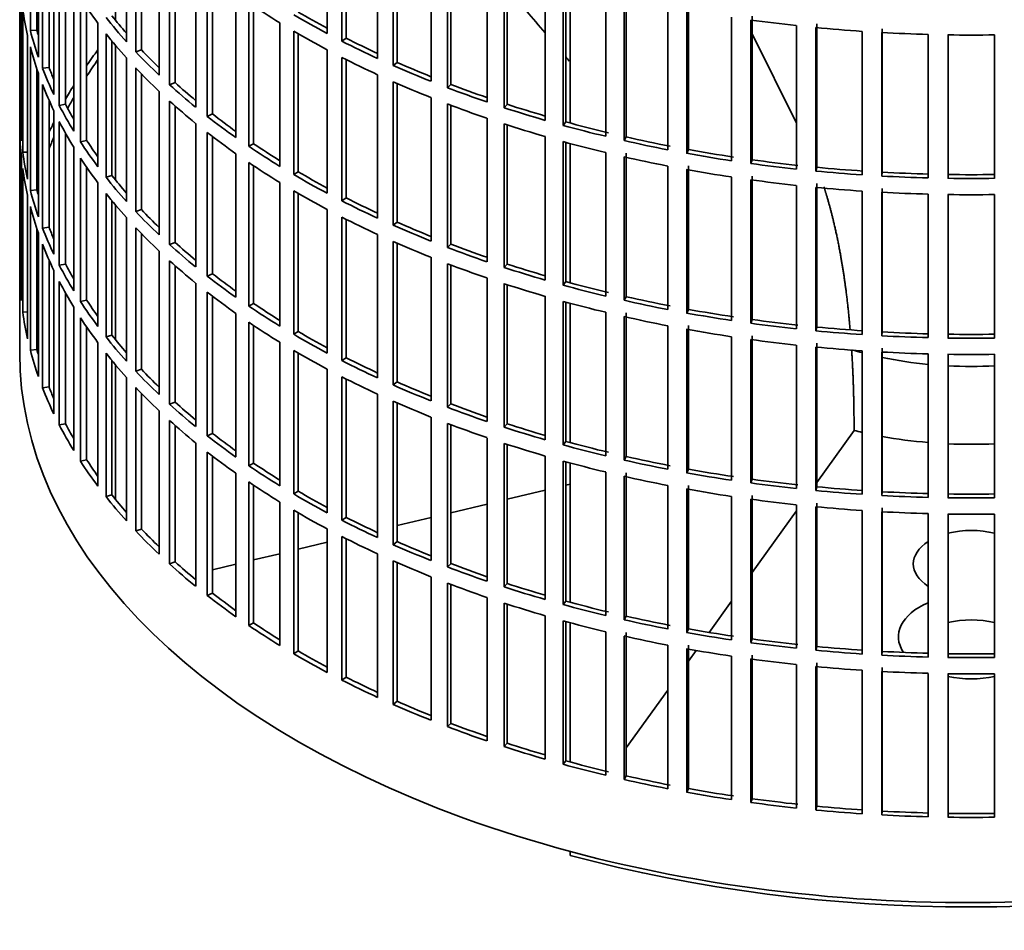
# Model space of a CAD drawing. Header units: millimetres. Extents: x 455 to 1347, y -2538 to 1816.
# Tile 2 of 33: x 1054 to 1202, y -2471 to -2333. Entities that reach past the tile are written whole.
import ezdxf

# ---------------------------------------------------------------- set-up
doc = ezdxf.new("R2010")
doc.units = ezdxf.units.MM
for name, color, linetype in [('VSI184-254_GIUNT', 7, 'Continuous'), ('VSI344-454_FILTR', 7, 'Continuous'), ('VSI344-454_SUPPO', 7, 'Continuous')]:
    doc.layers.add(name, color=color, linetype=linetype)

# ---------------------------------------------------------------- blocks, each defined once
blk = doc.blocks.new('SE4')
at = {"layer": 'VSI184-254_GIUNT', "color": 7, "linetype": 'Continuous', "lineweight": 35}
for start_param, end_param in [(4.245143, 4.281952), (4.365036, 4.547129), (4.62322, 4.801558)]:
    blk.add_ellipse((1197.29, -2362.9), major_axis=(39.5, 0), ratio=0.57735, start_param=start_param, end_param=end_param, dxfattribs=at)
at = {"layer": 'VSI344-454_FILTR', "color": 7, "linetype": 'Continuous', "lineweight": 35}
for p, q in [((1053.79, -2143.67), (1053.79, -2383.72)), ((1055.4, -2335.07), (1055.4, -2313.43)), ((1100.17, -2335.5), (1100.17, -2313.86)), ((1069.9, -2336.73), (1069.9, -2315.09)), ((1102.39, -2336.65), (1102.39, -2315.02)), ((1103.03, -2336.21), (1103.03, -2315.34)), ((1056.39, -2334.97), (1056.39, -2316.74)), ((1056.63, -2339.07), (1056.63, -2317.43)), ((1071.3, -2338.25), (1071.3, -2316.62)), ((1072.16, -2337.96), (1072.16, -2317.52)), ((1107.77, -2339.26), (1107.77, -2317.63)), ((1057.25, -2340.75), (1057.25, -2319.11)), ((1110.13, -2340.33), (1110.13, -2318.69)), ((1110.71, -2339.86), (1110.71, -2318.95)), ((1074.81, -2341.77), (1074.81, -2320.13)), ((1058.22, -2340.61), (1058.22, -2321.46)), ((1076.39, -2343.23), (1076.39, -2321.59)), ((1115.82, -2342.71), (1115.82, -2321.08)), ((1118.29, -2343.68), (1118.29, -2322.04)), ((1058.95, -2344.69), (1058.95, -2323.06)), ((1077.22, -2342.91), (1077.22, -2322.33)), ((1118.82, -2343.19), (1118.82, -2322.24)), ((1059.77, -2346.35), (1059.77, -2324.71)), ((1080.33, -2346.6), (1080.33, -2324.96)), ((1124.26, -2345.83), (1124.26, -2324.19)), ((1126.84, -2346.69), (1126.84, -2325.05)), ((1053.8, -2347.63), (1053.8, -2326)), ((1060.72, -2346.17), (1060.72, -2326.48)), ((1082.08, -2347.99), (1082.08, -2326.35)), ((1127.31, -2346.18), (1127.31, -2325.2)), ((1082.87, -2347.63), (1082.87, -2326.96)), ((1133.05, -2348.6), (1133.05, -2326.96)), ((1135.73, -2349.35), (1135.73, -2327.71)), ((1136.14, -2348.82), (1136.14, -2327.82)), ((1061.94, -2350.21), (1061.94, -2328.57)), ((1142.16, -2351), (1142.16, -2329.37)), ((1145.26, -2351.1), (1145.26, -2329.47)), ((1054.05, -2351.69), (1054.05, -2330.05)), ((1062.96, -2351.83), (1062.96, -2330.19)), ((1086.41, -2351.19), (1086.41, -2329.55)), ((1088.33, -2352.51), (1088.33, -2330.87)), ((1144.92, -2351.65), (1144.92, -2330.01)), ((1054.25, -2353.41), (1054.25, -2331.77)), ((1063.89, -2351.61), (1063.89, -2331.58)), ((1089.07, -2352.12), (1089.07, -2331.37)), ((1151.53, -2353.04), (1151.53, -2331.4)), ((1154.37, -2353.57), (1154.37, -2331.93)), ((1154.65, -2353.01), (1154.65, -2331.38)), ((1065.6, -2355.6), (1065.6, -2333.96)), ((1093.04, -2355.53), (1093.04, -2333.89)), ((1161.13, -2354.69), (1161.13, -2333.05)), ((1164.03, -2355.1), (1164.03, -2333.47)), ((1164.23, -2354.54), (1164.23, -2332.9)), ((1056.39, -2334.97), (1055.4, -2335.07)), ((1095.11, -2356.77), (1095.11, -2335.13)), ((1170.91, -2355.95), (1170.91, -2334.31)), ((1173.84, -2356.25), (1173.84, -2334.61)), ((1173.98, -2355.68), (1173.98, -2334.04)), ((1180.81, -2356.81), (1180.81, -2335.18)), ((1183.78, -2356.99), (1183.78, -2335.36)), ((1183.85, -2356.42), (1183.85, -2334.78)), ((1054.99, -2357.45), (1054.99, -2335.81)), ((1066.81, -2357.17), (1066.81, -2335.53)), ((1067.71, -2356.91), (1067.71, -2336.64)), ((1095.8, -2356.35), (1095.8, -2335.53)), ((1103.03, -2336.21), (1102.39, -2336.65)), ((1190.79, -2357.28), (1190.79, -2335.64)), ((1193.78, -2357.34), (1193.78, -2335.7)), ((1200.81, -2357.34), (1200.81, -2335.7)), ((1055.4, -2359.15), (1055.4, -2337.52)), ((1072.16, -2337.96), (1071.3, -2338.25)), ((1100.17, -2359.59), (1100.17, -2337.95)), ((1069.9, -2360.82), (1069.9, -2339.18)), ((1102.39, -2360.74), (1102.39, -2339.1)), ((1103.03, -2360.3), (1103.03, -2339.43)), ((1110.71, -2339.86), (1110.13, -2340.33)), ((1056.39, -2359.05), (1056.39, -2340.83)), ((1058.22, -2340.61), (1057.25, -2340.75)), ((1071.3, -2362.34), (1071.3, -2340.7)), ((1056.63, -2363.15), (1056.63, -2341.52)), ((1072.16, -2362.05), (1072.16, -2341.61)), ((1107.77, -2363.35), (1107.77, -2341.71)), ((1110.13, -2364.41), (1110.13, -2342.77)), ((1057.25, -2364.84), (1057.25, -2343.2)), ((1074.81, -2365.86), (1074.81, -2344.22)), ((1077.22, -2342.91), (1076.39, -2343.23)), ((1110.71, -2363.94), (1110.71, -2343.03)), ((1118.82, -2343.19), (1118.29, -2343.68)), ((1058.22, -2364.7), (1058.22, -2345.55)), ((1076.39, -2367.32), (1076.39, -2345.68)), ((1115.82, -2366.8), (1115.82, -2345.16)), ((1058.95, -2368.78), (1058.95, -2347.14)), ((1060.72, -2346.17), (1059.77, -2346.35)), ((1077.22, -2366.99), (1077.22, -2346.42)), ((1118.29, -2367.76), (1118.29, -2346.12)), ((1118.82, -2367.27), (1118.82, -2346.33)), ((1127.31, -2346.18), (1126.84, -2346.69)), ((1054.05, -2347.63), (1053.8, -2347.63)), ((1059.77, -2370.43), (1059.77, -2348.8)), ((1082.87, -2347.63), (1082.08, -2347.99)), ((1124.26, -2369.91), (1124.26, -2348.28)), ((1136.14, -2348.82), (1135.73, -2349.35)), ((1053.8, -2371.72), (1053.8, -2350.08)), ((1080.33, -2370.68), (1080.33, -2349.05)), ((1126.84, -2370.78), (1126.84, -2349.14)), ((1127.31, -2370.27), (1127.31, -2349.29)), ((1060.72, -2370.26), (1060.72, -2350.57)), ((1063.89, -2351.61), (1062.96, -2351.83)), ((1082.08, -2372.08), (1082.08, -2350.44)), ((1082.87, -2371.72), (1082.87, -2351.05)), ((1133.05, -2372.68), (1133.05, -2351.04)), ((1135.73, -2373.44), (1135.73, -2351.8)), ((1145.26, -2351.1), (1144.92, -2351.65)), ((1061.94, -2374.3), (1061.94, -2352.66)), ((1089.07, -2352.12), (1088.33, -2352.51)), ((1136.14, -2372.91), (1136.14, -2351.91)), ((1154.65, -2353.01), (1154.37, -2353.57)), ((1054.05, -2375.78), (1054.05, -2354.14)), ((1054.99, -2353.37), (1054.25, -2353.41)), ((1062.96, -2375.92), (1062.96, -2354.28)), ((1086.41, -2375.28), (1086.41, -2353.64)), ((1142.16, -2375.09), (1142.16, -2353.45)), ((1144.92, -2375.73), (1144.92, -2354.1)), ((1145.26, -2375.19), (1145.26, -2353.55)), ((1164.23, -2354.54), (1164.03, -2355.1)), ((1054.25, -2377.5), (1054.25, -2355.86)), ((1063.89, -2375.7), (1063.89, -2355.67)), ((1088.33, -2376.6), (1088.33, -2354.96)), ((1089.07, -2376.21), (1089.07, -2355.46)), ((1151.53, -2377.12), (1151.53, -2355.49)), ((1154.37, -2377.66), (1154.37, -2356.02)), ((1154.65, -2377.1), (1154.65, -2355.46)), ((1173.98, -2355.68), (1173.84, -2356.25)), ((1067.71, -2356.91), (1066.81, -2357.17)), ((1095.8, -2356.35), (1095.11, -2356.77)), ((1161.13, -2378.77), (1161.13, -2357.14)), ((1164.03, -2379.19), (1164.03, -2357.55)), ((1164.23, -2378.63), (1164.23, -2356.99)), ((1183.85, -2356.42), (1183.78, -2356.99)), ((1056.39, -2359.05), (1055.4, -2359.15)), ((1065.6, -2379.68), (1065.6, -2358.04)), ((1093.04, -2379.62), (1093.04, -2357.98)), ((1095.11, -2380.85), (1095.11, -2359.22)), ((1170.91, -2380.04), (1170.91, -2358.4)), ((1173.84, -2380.33), (1173.84, -2358.7)), ((1173.98, -2379.76), (1173.98, -2358.13)), ((1183.85, -2380.5), (1183.85, -2358.87)), ((1054.99, -2381.54), (1054.99, -2359.9)), ((1066.81, -2381.25), (1066.81, -2359.62)), ((1095.8, -2380.44), (1095.8, -2359.62)), ((1103.03, -2360.3), (1102.39, -2360.74)), ((1180.81, -2380.9), (1180.81, -2359.26)), ((1183.78, -2381.08), (1183.78, -2359.44)), ((1190.79, -2381.36), (1190.79, -2359.73)), ((1193.78, -2381.42), (1193.78, -2359.79)), ((1200.81, -2381.42), (1200.81, -2359.79)), ((1055.4, -2383.24), (1055.4, -2361.6)), ((1067.71, -2381), (1067.71, -2360.73)), ((1072.16, -2362.05), (1071.3, -2362.34)), ((1100.17, -2383.68), (1100.17, -2362.04)), ((1069.9, -2384.91), (1069.9, -2363.27)), ((1102.39, -2384.83), (1102.39, -2363.19)), ((1103.03, -2384.39), (1103.03, -2363.52)), ((1056.39, -2383.14), (1056.39, -2364.91)), ((1058.22, -2364.7), (1057.25, -2364.84)), ((1071.3, -2386.43), (1071.3, -2364.79)), ((1110.71, -2363.94), (1110.13, -2364.41)), ((1056.63, -2387.24), (1056.63, -2365.6)), ((1072.16, -2386.14), (1072.16, -2365.69)), ((1107.77, -2387.44), (1107.77, -2365.8)), ((1057.25, -2388.93), (1057.25, -2367.29)), ((1077.22, -2366.99), (1076.39, -2367.32)), ((1110.13, -2388.5), (1110.13, -2366.86)), ((1110.71, -2388.03), (1110.71, -2367.12)), ((1118.82, -2367.27), (1118.29, -2367.76)), ((1074.81, -2389.94), (1074.81, -2368.31)), ((1115.82, -2390.89), (1115.82, -2369.25)), ((1058.22, -2388.79), (1058.22, -2369.63)), ((1060.72, -2370.26), (1059.77, -2370.43)), ((1076.39, -2391.4), (1076.39, -2369.77)), ((1077.22, -2391.08), (1077.22, -2370.51)), ((1118.29, -2391.85), (1118.29, -2370.21)), ((1118.82, -2391.36), (1118.82, -2370.41)), ((1127.31, -2370.27), (1126.84, -2370.78)), ((1054.05, -2371.71), (1053.8, -2371.72)), ((1058.95, -2392.87), (1058.95, -2371.23)), ((1082.87, -2371.72), (1082.08, -2372.08)), ((1124.26, -2394), (1124.26, -2372.36)), ((1059.77, -2394.52), (1059.77, -2372.88)), ((1080.33, -2394.77), (1080.33, -2373.13)), ((1126.84, -2394.86), (1126.84, -2373.22)), ((1127.31, -2394.35), (1127.31, -2373.38)), ((1136.14, -2372.91), (1135.73, -2373.44)), ((1060.72, -2394.34), (1060.72, -2374.65)), ((1082.08, -2396.16), (1082.08, -2374.53)), ((1082.87, -2395.81), (1082.87, -2375.13)), ((1133.05, -2396.77), (1133.05, -2375.13)), ((1145.26, -2375.19), (1144.92, -2375.73)), ((1061.94, -2398.38), (1061.94, -2376.75)), ((1063.89, -2375.7), (1062.96, -2375.92)), ((1089.07, -2376.21), (1088.33, -2376.6)), ((1135.73, -2397.52), (1135.73, -2375.89)), ((1136.14, -2397), (1136.14, -2376)), ((1054.99, -2377.45), (1054.25, -2377.5)), ((1062.96, -2400), (1062.96, -2378.37)), ((1086.41, -2399.36), (1086.41, -2377.73)), ((1142.16, -2399.18), (1142.16, -2377.54)), ((1144.92, -2399.82), (1144.92, -2378.18)), ((1145.26, -2399.28), (1145.26, -2377.64)), ((1154.65, -2377.1), (1154.37, -2377.66)), ((1063.89, -2399.79), (1063.89, -2379.75)), ((1088.33, -2400.68), (1088.33, -2379.05)), ((1089.07, -2400.3), (1089.07, -2379.54)), ((1151.53, -2401.21), (1151.53, -2379.57)), ((1154.65, -2401.19), (1154.65, -2379.55)), ((1164.23, -2378.63), (1164.03, -2379.19)), ((1173.98, -2379.76), (1173.84, -2380.33)), ((1067.71, -2381), (1066.81, -2381.25)), ((1095.8, -2380.44), (1095.11, -2380.85)), ((1154.37, -2401.74), (1154.37, -2380.1)), ((1161.13, -2402.86), (1161.13, -2381.22)), ((1164.23, -2402.71), (1164.23, -2381.08)), ((1183.85, -2380.5), (1183.78, -2381.08)), ((1065.6, -2403.77), (1065.6, -2382.13)), ((1093.04, -2403.7), (1093.04, -2382.06)), ((1164.03, -2403.28), (1164.03, -2381.64)), ((1170.91, -2404.12), (1170.91, -2382.49)), ((1173.84, -2404.42), (1173.84, -2382.78)), ((1173.98, -2403.85), (1173.98, -2382.21)), ((1183.85, -2404.59), (1183.85, -2382.95)), ((1056.39, -2383.14), (1055.4, -2383.24)), ((1066.81, -2405.34), (1066.81, -2383.7)), ((1095.11, -2404.94), (1095.11, -2383.3)), ((1095.8, -2404.53), (1095.8, -2383.71)), ((1103.03, -2384.39), (1102.39, -2384.83)), ((1180.81, -2404.99), (1180.81, -2383.35)), ((1183.78, -2405.17), (1183.78, -2383.53)), ((1190.79, -2405.45), (1190.79, -2383.81)), ((1193.78, -2405.51), (1193.78, -2383.87)), ((1200.81, -2405.51), (1200.81, -2383.87)), ((1067.71, -2405.09), (1067.71, -2384.82)), ((1069.9, -2408.99), (1069.9, -2387.35)), ((1072.16, -2386.14), (1071.3, -2386.43)), ((1100.17, -2407.76), (1100.17, -2386.12)), ((1102.39, -2408.91), (1102.39, -2387.28)), ((1058.22, -2388.79), (1057.25, -2388.93)), ((1071.3, -2410.51), (1071.3, -2388.88)), ((1103.03, -2408.47), (1103.03, -2387.6)), ((1110.71, -2388.03), (1110.13, -2388.5)), ((1072.16, -2410.22), (1072.16, -2389.78)), ((1107.77, -2411.52), (1107.77, -2389.89)), ((1077.22, -2391.08), (1076.39, -2391.4)), ((1110.13, -2412.59), (1110.13, -2390.95)), ((1110.71, -2412.12), (1110.71, -2391.21)), ((1118.82, -2391.36), (1118.29, -2391.85)), ((1074.81, -2414.03), (1074.81, -2392.39)), ((1115.82, -2414.97), (1115.82, -2393.34)), ((1060.72, -2394.34), (1059.77, -2394.52)), ((1076.39, -2415.49), (1076.39, -2393.85)), ((1077.22, -2415.17), (1077.22, -2394.59)), ((1118.29, -2415.94), (1118.29, -2394.3)), ((1118.82, -2415.45), (1118.82, -2394.5)), ((1127.31, -2394.35), (1126.84, -2394.86)), ((1082.87, -2395.81), (1082.08, -2396.16)), ((1080.33, -2418.86), (1080.33, -2397.22)), ((1124.26, -2418.09), (1124.26, -2396.45)), ((1126.84, -2418.95), (1126.84, -2397.31)), ((1127.31, -2418.44), (1127.31, -2397.46)), ((1136.14, -2397), (1135.73, -2397.52)), ((1082.08, -2420.25), (1082.08, -2398.61)), ((1082.87, -2419.89), (1082.87, -2399.22)), ((1133.05, -2420.86), (1133.05, -2399.22)), ((1145.26, -2399.28), (1144.92, -2399.82)), ((1063.89, -2399.79), (1062.96, -2400)), ((1089.07, -2400.3), (1088.33, -2400.68)), ((1135.73, -2421.61), (1135.73, -2399.97)), ((1136.14, -2421.08), (1136.14, -2400.08)), ((1086.41, -2423.45), (1086.41, -2401.81)), ((1142.16, -2423.26), (1142.16, -2401.63)), ((1144.92, -2423.91), (1144.92, -2402.27)), ((1145.26, -2423.36), (1145.26, -2401.73)), ((1154.65, -2401.19), (1154.37, -2401.74)), ((1088.33, -2424.77), (1088.33, -2403.13)), ((1089.07, -2424.38), (1089.07, -2403.63)), ((1151.53, -2425.3), (1151.53, -2403.66)), ((1154.65, -2425.27), (1154.65, -2403.64)), ((1164.23, -2402.71), (1164.03, -2403.28)), ((1067.71, -2405.09), (1066.81, -2405.34)), ((1095.8, -2404.53), (1095.11, -2404.94)), ((1154.37, -2425.83), (1154.37, -2404.19)), ((1164.23, -2426.8), (1164.23, -2405.16)), ((1173.98, -2403.85), (1173.84, -2404.42)), ((1183.85, -2404.59), (1183.78, -2405.17)), ((1093.04, -2427.79), (1093.04, -2406.15)), ((1161.13, -2426.95), (1161.13, -2405.31)), ((1164.03, -2427.36), (1164.03, -2405.73)), ((1170.91, -2428.21), (1170.91, -2406.57)), ((1173.98, -2427.94), (1173.98, -2406.3)), ((1095.11, -2429.03), (1095.11, -2407.39)), ((1095.8, -2428.61), (1095.8, -2407.79)), ((1173.84, -2428.51), (1173.84, -2406.87)), ((1180.81, -2429.07), (1180.81, -2407.44)), ((1183.78, -2429.25), (1183.78, -2407.62)), ((1183.85, -2428.68), (1183.85, -2407.04)), ((1190.79, -2429.54), (1190.79, -2407.9)), ((1193.78, -2429.6), (1193.78, -2407.96)), ((1200.81, -2429.6), (1200.81, -2407.96)), ((1103.03, -2408.47), (1102.39, -2408.91)), ((1072.16, -2410.22), (1071.3, -2410.51)), ((1100.17, -2431.85), (1100.17, -2410.21)), ((1102.39, -2433), (1102.39, -2411.36)), ((1103.03, -2432.56), (1103.03, -2411.69)), ((1110.71, -2412.12), (1110.13, -2412.59)), ((1107.77, -2435.61), (1107.77, -2413.97)), ((1077.22, -2415.17), (1076.39, -2415.49)), ((1110.13, -2436.67), (1110.13, -2415.03)), ((1110.71, -2436.2), (1110.71, -2415.29)), ((1118.82, -2415.45), (1118.29, -2415.94)), ((1115.82, -2439.06), (1115.82, -2417.42)), ((1118.29, -2440.02), (1118.29, -2418.38)), ((1118.82, -2439.53), (1118.82, -2418.59)), ((1127.31, -2418.44), (1126.84, -2418.95)), ((1082.87, -2419.89), (1082.08, -2420.25)), ((1124.26, -2442.17), (1124.26, -2420.54)), ((1126.84, -2443.04), (1126.84, -2421.4)), ((1127.31, -2442.53), (1127.31, -2421.55)), ((1136.14, -2421.08), (1135.73, -2421.61)), ((1089.07, -2424.38), (1088.33, -2424.77)), ((1133.05, -2444.94), (1133.05, -2423.3)), ((1135.73, -2445.7), (1135.73, -2424.06)), ((1136.14, -2445.17), (1136.14, -2424.17)), ((1145.26, -2423.36), (1144.92, -2423.91)), ((1142.16, -2447.35), (1142.16, -2425.71)), ((1145.26, -2447.45), (1145.26, -2425.81)), ((1154.65, -2425.27), (1154.37, -2425.83)), ((1144.92, -2447.99), (1144.92, -2426.36)), ((1164.23, -2426.8), (1164.03, -2427.36)), ((1095.8, -2428.61), (1095.11, -2429.03)), ((1151.53, -2449.38), (1151.53, -2427.75)), ((1154.37, -2449.92), (1154.37, -2428.28)), ((1154.65, -2449.36), (1154.65, -2427.72)), ((1173.98, -2427.94), (1173.84, -2428.51)), ((1183.85, -2428.68), (1183.78, -2429.25)), ((1161.13, -2451.03), (1161.13, -2429.4)), ((1164.03, -2451.45), (1164.03, -2429.81)), ((1164.23, -2450.89), (1164.23, -2429.25)), ((1173.98, -2452.02), (1173.98, -2430.39)), ((1170.91, -2452.3), (1170.91, -2430.66)), ((1173.84, -2452.59), (1173.84, -2430.96)), ((1180.81, -2453.16), (1180.81, -2431.52)), ((1183.78, -2453.34), (1183.78, -2431.7)), ((1183.85, -2452.76), (1183.85, -2431.13)), ((1190.79, -2453.62), (1190.79, -2431.99)), ((1103.03, -2432.56), (1102.39, -2433)), ((1193.78, -2453.68), (1193.78, -2432.05)), ((1200.81, -2453.68), (1200.81, -2432.05)), ((1110.71, -2436.2), (1110.13, -2436.67)), ((1118.82, -2439.53), (1118.29, -2440.02)), ((1127.31, -2442.53), (1126.84, -2443.04)), ((1136.14, -2445.17), (1135.73, -2445.7)), ((1145.26, -2447.45), (1144.92, -2447.99)), ((1154.65, -2449.36), (1154.37, -2449.92)), ((1164.23, -2450.89), (1164.03, -2451.45)), ((1173.98, -2452.02), (1173.84, -2452.59)), ((1183.85, -2452.76), (1183.78, -2453.34))]:
    blk.add_line(p, q, dxfattribs=at)
for centre, radius, start, end in [((1197.29, -2087.23), 248.5, 269.189, 270.811), ((1197.29, -2110.02), 246.77, 269.1833, 270.8167), ((1197.29, -2108.86), 248.5, 269.189, 270.811), ((1197.29, -2111.31), 248.5, 269.189, 270.811), ((1197.29, -2134.1), 246.77, 269.1833, 270.8167), ((1197.29, -2132.95), 248.5, 269.189, 270.811), ((1197.29, -2135.4), 248.5, 269.189, 270.811), ((1197.29, -2158.19), 246.77, 269.1833, 270.8167), ((1197.29, -2157.04), 248.5, 269.189, 270.811), ((1197.29, -2159.49), 248.5, 269.189, 270.811), ((1197.29, -2182.28), 246.77, 269.1833, 270.8167), ((1197.29, -2181.12), 248.5, 269.189, 270.811), ((1197.29, -2183.57), 248.5, 269.189, 270.811), ((1197.29, -2206.36), 246.77, 269.1833, 270.8167), ((1197.29, -2205.21), 248.5, 269.189, 270.811)]:
    blk.add_arc(centre, radius, start, end, dxfattribs=at)
for centre, major_axis, start_param, end_param in [((1197.29, -2301.05), (-143.5, 0), 0.359458, 0.408487), ((1197.29, -2276.96), (-143.5, 0), 0.708524, 0.757553), ((1197.29, -2325.13), (-143.5, 0), 0.080205, 0.129234), ((1197.29, -2274.51), (-142.5, 0), 0.778165, 0.820895), ((1197.29, -2346.77), (-142.5, 0), -0.160582, -0.149846), ((1197.29, -2298.6), (-143.5, 0), 0.429271, 0.4783), ((1197.29, -2298.6), (-142.5, 0), 0.429099, 0.464583), ((1197.29, -2274.51), (-143.5, 0), 0.778337, 0.827366), ((1197.29, -2252.87), (-143.5, 0), 1.336842, 1.385871), ((1197.29, -2322.69), (-143.5, 0), 0.150018, 0.199048), ((1197.29, -2322.69), (-142.5, 0), 0.149846, 0.160582), ((1197.29, -2276.96), (-143.5, 0), 0.778337, 0.827366), ((1197.29, -2252.87), (-143.5, 0), 1.406655, 1.455685), ((1197.29, -2252.87), (-143.5, 0), 1.476469, 1.525498), ((1197.29, -2301.05), (-143.5, 0), 0.429271, 0.4783), ((1197.29, -2274.51), (-143.5, 0), 0.84815, 0.897179), ((1197.29, -2274.51), (-142.5, 0), 0.847978, 0.891566), ((1197.29, -2325.13), (-143.5, 0), 0.150018, 0.199048), ((1197.29, -2370.86), (-143.5, 0), -0.408487, -0.377404), ((1197.29, -2298.6), (-143.5, 0), 0.499084, 0.548113), ((1197.29, -2298.6), (-142.5, 0), 0.498912, 0.536508), ((1197.29, -2370.86), (-142.5, 0), -0.391958, -0.359286), ((1197.29, -2276.96), (-143.5, 0), 0.84815, 0.897179), ((1197.29, -2274.51), (-142.5, 0), 0.917791, 0.962144), ((1197.29, -2322.69), (-143.5, 0), 0.219831, 0.268861), ((1197.29, -2322.69), (-142.5, 0), 0.219659, 0.242088), ((1197.29, -2301.05), (-143.5, 0), 0.499084, 0.548113), ((1197.29, -2274.51), (-143.5, 0), 0.917963, 0.966992), ((1197.29, -2276.96), (-143.5, 0), 0.917963, 0.966992), ((1197.29, -2325.13), (-143.5, 0), 0.219831, 0.268861), ((1197.29, -2370.86), (-143.5, 0), -0.338674, -0.312019), ((1197.29, -2298.6), (-143.5, 0), 0.568897, 0.617927), ((1197.29, -2298.6), (-142.5, 0), 0.568725, 0.607984), ((1197.29, -2274.51), (-143.5, 0), 0.987776, 1.036806), ((1197.29, -2274.51), (-142.5, 0), 0.987604, 1.032651), ((1197.29, -2370.86), (-142.5, 0), -0.318152, -0.297119), ((1197.29, -2301.05), (-143.5, 0), 0.568897, 0.617927), ((1197.29, -2322.69), (-143.5, 0), 0.289645, 0.338674), ((1197.29, -2322.69), (-142.5, 0), 0.289473, 0.318152), ((1197.29, -2276.96), (-143.5, 0), 0.987776, 1.036806), ((1197.29, -2274.51), (-143.5, 0), 1.057589, 1.106619), ((1197.29, -2274.51), (-142.5, 0), 1.057417, 1.103102), ((1197.29, -2346.77), (-143.5, 0), 0.010392, 0.059421), ((1197.29, -2325.13), (-143.5, 0), 0.289645, 0.338674), ((1197.29, -2298.6), (-143.5, 0), 0.63871, 0.68774), ((1197.29, -2298.6), (-142.5, 0), 0.638538, 0.679153), ((1197.29, -2274.51), (-142.5, 0), 1.127231, 1.176604), ((1197.29, -2349.22), (-143.5, 0), 0.010392, 0.059421), ((1197.29, -2370.86), (-143.5, 0), -0.268861, -0.248955), ((1197.29, -2276.96), (-143.5, 0), 1.057589, 1.106619), ((1197.29, -2274.51), (-143.5, 0), 1.127403, 1.176432), ((1197.29, -2370.86), (-142.5, 0), -0.242088, -0.219659), ((1197.29, -2322.69), (-142.5, 0), 0.359286, 0.391958), ((1197.29, -2301.05), (-143.5, 0), 0.63871, 0.68774), ((1197.29, -2276.96), (-143.5, 0), 1.127403, 1.176432), ((1197.29, -2274.51), (-143.5, 0), 1.197216, 1.246245), ((1197.29, -2274.51), (-142.5, 0), 1.197044, 1.246417), ((1197.29, -2322.69), (-143.5, 0), 0.359458, 0.408487), ((1197.29, -2298.6), (-143.5, 0), 0.708524, 0.757553), ((1197.29, -2298.6), (-142.5, 0), 0.708352, 0.750104), ((1197.29, -2274.51), (-142.5, 0), 1.266857, 1.31623), ((1197.29, -2346.77), (-143.5, 0), 0.080205, 0.129234), ((1197.29, -2370.86), (-143.5, 0), -0.199048, -0.190533), ((1197.29, -2325.13), (-143.5, 0), 0.359458, 0.408487), ((1197.29, -2276.96), (-143.5, 0), 1.197216, 1.246245), ((1197.29, -2274.51), (-143.5, 0), 1.267029, 1.316058), ((1197.29, -2274.51), (-142.5, 0), 1.33667, 1.386044), ((1197.29, -2349.22), (-143.5, 0), 0.080205, 0.129234), ((1197.29, -2301.05), (-143.5, 0), 0.708524, 0.757553), ((1197.29, -2276.96), (-143.5, 0), 1.267029, 1.316058), ((1197.29, -2274.51), (-143.5, 0), 1.336842, 1.385871), ((1197.29, -2274.51), (-143.5, 0), 1.406655, 1.455685), ((1197.29, -2274.51), (-142.5, 0), 1.406483, 1.455857), ((1197.29, -2370.86), (-142.5, 0), -0.160582, -0.149846), ((1197.29, -2322.69), (-143.5, 0), 0.429271, 0.4783), ((1197.29, -2322.69), (-142.5, 0), 0.429099, 0.464583), ((1197.29, -2298.6), (-143.5, 0), 0.778337, 0.827366), ((1197.29, -2298.6), (-142.5, 0), 0.778165, 0.820895), ((1197.29, -2276.96), (-143.5, 0), 1.336842, 1.385871), ((1197.29, -2274.51), (-143.5, 0), 1.476469, 1.525498), ((1197.29, -2274.51), (-142.5, 0), 1.476296, 1.52567), ((1197.29, -2346.77), (-143.5, 0), 0.150018, 0.199048), ((1197.29, -2346.77), (-142.5, 0), 0.149846, 0.160582), ((1197.29, -2301.05), (-143.5, 0), 0.778337, 0.827366), ((1197.29, -2276.96), (-143.5, 0), 1.406655, 1.455685), ((1197.29, -2325.13), (-143.5, 0), 0.429271, 0.4783), ((1197.29, -2298.6), (-142.5, 0), 0.847978, 0.891566), ((1197.29, -2276.96), (-143.5, 0), 1.476469, 1.525498), ((1197.29, -2349.22), (-143.5, 0), 0.150018, 0.199048), ((1197.29, -2322.69), (-142.5, 0), 0.498912, 0.536508), ((1197.29, -2298.6), (-143.5, 0), 0.84815, 0.897179), ((1197.29, -2322.69), (-143.5, 0), 0.499084, 0.548113), ((1197.29, -2301.05), (-143.5, 0), 0.84815, 0.897179), ((1197.29, -2346.77), (-143.5, 0), 0.219831, 0.268861), ((1197.29, -2346.77), (-142.5, 0), 0.219659, 0.242088), ((1197.29, -2325.13), (-143.5, 0), 0.499084, 0.548113), ((1197.29, -2298.6), (-143.5, 0), 0.917963, 0.966992), ((1197.29, -2298.6), (-142.5, 0), 0.917791, 0.962144), ((1197.29, -2349.22), (-143.5, 0), 0.219831, 0.268861), ((1197.29, -2322.69), (-143.5, 0), 0.568897, 0.617927), ((1197.29, -2322.69), (-142.5, 0), 0.568725, 0.607984), ((1197.29, -2301.05), (-143.5, 0), 0.917963, 0.966992), ((1197.29, -2298.6), (-143.5, 0), 0.987776, 1.036806), ((1197.29, -2298.6), (-142.5, 0), 0.987604, 1.032651), ((1197.29, -2346.77), (-143.5, 0), 0.289645, 0.338674), ((1197.29, -2346.77), (-142.5, 0), 0.289473, 0.318152), ((1197.29, -2325.13), (-143.5, 0), 0.568897, 0.617927), ((1197.29, -2301.05), (-143.5, 0), 0.987776, 1.036806), ((1197.29, -2298.6), (-143.5, 0), 1.057589, 1.106619), ((1197.29, -2298.6), (-142.5, 0), 1.057417, 1.103102), ((1197.29, -2370.86), (-143.5, 0), 0.010392, 0.059421), ((1197.29, -2322.69), (-143.5, 0), 0.63871, 0.68774), ((1197.29, -2322.69), (-142.5, 0), 0.638538, 0.679153), ((1197.29, -2349.22), (-143.5, 0), 0.289645, 0.338674), ((1197.29, -2301.05), (-143.5, 0), 1.057589, 1.106619), ((1197.29, -2298.6), (-143.5, 0), 1.127403, 1.176432), ((1197.29, -2298.6), (-142.5, 0), 1.127231, 1.176604), ((1197.29, -2325.13), (-143.5, 0), 0.63871, 0.68774), ((1197.29, -2298.6), (-142.5, 0), 1.197044, 1.246417), ((1197.29, -2346.77), (-143.5, 0), 0.359458, 0.408487), ((1197.29, -2346.77), (-142.5, 0), 0.359286, 0.391958), ((1197.29, -2322.69), (-143.5, 0), 0.708524, 0.757553), ((1197.29, -2322.69), (-142.5, 0), 0.708352, 0.750104), ((1197.29, -2301.05), (-143.5, 0), 1.127403, 1.176432), ((1197.29, -2298.6), (-143.5, 0), 1.197216, 1.246245), ((1197.29, -2370.86), (-143.5, 0), 0.080205, 0.129234), ((1197.29, -2349.22), (-143.5, 0), 0.359458, 0.408487), ((1197.29, -2301.05), (-143.5, 0), 1.197216, 1.246245), ((1197.29, -2298.6), (-143.5, 0), 1.267029, 1.316058), ((1197.29, -2298.6), (-142.5, 0), 1.266857, 1.31623), ((1197.29, -2325.13), (-143.5, 0), 0.708524, 0.757553), ((1197.29, -2298.6), (-143.5, 0), 1.336842, 1.385871), ((1197.29, -2298.6), (-142.5, 0), 1.33667, 1.386044), ((1197.29, -2298.6), (-142.5, 0), 1.406483, 1.455857), ((1197.29, -2346.77), (-143.5, 0), 0.429271, 0.4783), ((1197.29, -2346.77), (-142.5, 0), 0.429099, 0.464583), ((1197.29, -2322.69), (-143.5, 0), 0.778337, 0.827366), ((1197.29, -2322.69), (-142.5, 0), 0.778165, 0.820895), ((1197.29, -2301.05), (-143.5, 0), 1.267029, 1.316058), ((1197.29, -2298.6), (-143.5, 0), 1.406655, 1.455685), ((1197.29, -2298.6), (-143.5, 0), 1.476469, 1.525498), ((1197.29, -2298.6), (-142.5, 0), 1.476296, 1.52567), ((1197.29, -2301.05), (-143.5, 0), 1.336842, 1.385871), ((1197.29, -2301.05), (-143.5, 0), 1.406655, 1.455685), ((1197.29, -2383.72), (143.5, 0), 3.141593, 5.158357), ((1197.29, -2370.86), (-143.5, 0), 0.150018, 0.199048), ((1197.29, -2370.86), (-142.5, 0), 0.149846, 0.160582), ((1197.29, -2349.22), (-143.5, 0), 0.429271, 0.4783), ((1197.29, -2325.13), (-143.5, 0), 0.778337, 0.827366), ((1197.29, -2322.69), (-142.5, 0), 0.847978, 0.891566), ((1197.29, -2301.05), (-143.5, 0), 1.476469, 1.525498), ((1197.29, -2322.69), (-143.5, 0), 0.84815, 0.897179), ((1197.29, -2346.77), (-143.5, 0), 0.499084, 0.548113), ((1197.29, -2346.77), (-142.5, 0), 0.498912, 0.536508), ((1197.29, -2325.13), (-143.5, 0), 0.84815, 0.897179), ((1197.29, -2370.86), (-143.5, 0), 0.219831, 0.268861), ((1197.29, -2370.86), (-142.5, 0), 0.219659, 0.242088), ((1197.29, -2349.22), (-143.5, 0), 0.499084, 0.548113), ((1197.29, -2322.69), (-143.5, 0), 0.917963, 0.966992), ((1197.29, -2322.69), (-142.5, 0), 0.917791, 0.962144), ((1197.29, -2346.77), (-143.5, 0), 0.568897, 0.617927), ((1197.29, -2346.77), (-142.5, 0), 0.568725, 0.607984), ((1197.29, -2325.13), (-143.5, 0), 0.917963, 0.966992), ((1197.29, -2322.69), (-143.5, 0), 0.987776, 1.036806), ((1197.29, -2322.69), (-142.5, 0), 0.987604, 1.032651), ((1197.29, -2370.86), (-143.5, 0), 0.289645, 0.338674), ((1197.29, -2370.86), (-142.5, 0), 0.289473, 0.318152), ((1197.29, -2349.22), (-143.5, 0), 0.568897, 0.617927), ((1197.29, -2325.13), (-143.5, 0), 0.987776, 1.036806), ((1197.29, -2322.69), (-143.5, 0), 1.057589, 1.106619), ((1197.29, -2322.69), (-142.5, 0), 1.057417, 1.103102), ((1197.29, -2346.77), (-143.5, 0), 0.63871, 0.68774), ((1197.29, -2346.77), (-142.5, 0), 0.638538, 0.679153), ((1197.29, -2325.13), (-143.5, 0), 1.057589, 1.106619), ((1197.29, -2322.69), (-143.5, 0), 1.127403, 1.176432), ((1197.29, -2322.69), (-142.5, 0), 1.127231, 1.176604), ((1197.29, -2349.22), (-143.5, 0), 0.63871, 0.68774), ((1197.29, -2322.69), (-142.5, 0), 1.197044, 1.246417), ((1197.29, -2370.86), (-143.5, 0), 0.359458, 0.408487), ((1197.29, -2370.86), (-142.5, 0), 0.359286, 0.391958), ((1197.29, -2346.77), (-143.5, 0), 0.708524, 0.757553), ((1197.29, -2346.77), (-142.5, 0), 0.708352, 0.750104), ((1197.29, -2325.13), (-143.5, 0), 1.127403, 1.176432), ((1197.29, -2322.69), (-143.5, 0), 1.197216, 1.246245), ((1197.29, -2325.13), (-143.5, 0), 1.197216, 1.246245), ((1197.29, -2322.69), (-143.5, 0), 1.267029, 1.316058), ((1197.29, -2322.69), (-142.5, 0), 1.266857, 1.31623), ((1197.29, -2349.22), (-143.5, 0), 0.708524, 0.757553), ((1197.29, -2322.69), (-143.5, 0), 1.336842, 1.385871), ((1197.29, -2322.69), (-142.5, 0), 1.33667, 1.386044), ((1197.29, -2370.86), (-142.5, 0), 0.429099, 0.464583), ((1197.29, -2346.77), (-143.5, 0), 0.778337, 0.827366), ((1197.29, -2346.77), (-142.5, 0), 0.778165, 0.820895), ((1197.29, -2325.13), (-143.5, 0), 1.267029, 1.316058), ((1197.29, -2322.69), (-143.5, 0), 1.406655, 1.455685), ((1197.29, -2322.69), (-142.5, 0), 1.406483, 1.455857), ((1197.29, -2322.69), (-143.5, 0), 1.476469, 1.525498), ((1197.29, -2322.69), (-142.5, 0), 1.476296, 1.52567), ((1197.29, -2370.86), (-143.5, 0), 0.429271, 0.4783), ((1197.29, -2325.13), (-143.5, 0), 1.336842, 1.385871), ((1197.29, -2349.22), (-143.5, 0), 0.778337, 0.827366), ((1197.29, -2325.13), (-143.5, 0), 1.406655, 1.455685), ((1197.29, -2325.13), (-143.5, 0), 1.476469, 1.525498), ((1197.29, -2346.77), (-143.5, 0), 0.84815, 0.897179), ((1197.29, -2346.77), (-142.5, 0), 0.847978, 0.891566), ((1197.29, -2370.86), (-143.5, 0), 0.499084, 0.548113), ((1197.29, -2370.86), (-142.5, 0), 0.498912, 0.536508), ((1197.29, -2349.22), (-143.5, 0), 0.84815, 0.897179), ((1197.29, -2346.77), (-143.5, 0), 0.917963, 0.966992), ((1197.29, -2346.77), (-142.5, 0), 0.917791, 0.962144), ((1197.29, -2370.86), (-143.5, 0), 0.568897, 0.617927), ((1197.29, -2370.86), (-142.5, 0), 0.568725, 0.607984), ((1197.29, -2349.22), (-143.5, 0), 0.917963, 0.966992), ((1197.29, -2346.77), (-142.5, 0), 0.987604, 1.032651), ((1197.29, -2346.77), (-143.5, 0), 0.987776, 1.036806), ((1197.29, -2349.22), (-143.5, 0), 0.987776, 1.036806), ((1197.29, -2346.77), (-142.5, 0), 1.057417, 1.103102), ((1197.29, -2370.86), (-142.5, 0), 0.638538, 0.679153), ((1197.29, -2346.77), (-143.5, 0), 1.057589, 1.106619), ((1197.29, -2370.86), (-143.5, 0), 0.63871, 0.68774), ((1197.29, -2349.22), (-143.5, 0), 1.057589, 1.106619), ((1197.29, -2346.77), (-142.5, 0), 1.127231, 1.176604), ((1197.29, -2346.77), (-143.5, 0), 1.127403, 1.176432), ((1197.29, -2370.86), (-142.5, 0), 0.708352, 0.750104), ((1197.29, -2349.22), (-143.5, 0), 1.127403, 1.176432), ((1197.29, -2346.77), (-143.5, 0), 1.197216, 1.246245), ((1197.29, -2346.77), (-142.5, 0), 1.197044, 1.246417), ((1197.29, -2370.86), (-143.5, 0), 0.708524, 0.757553), ((1197.29, -2346.77), (-143.5, 0), 1.267029, 1.316058), ((1197.29, -2346.77), (-142.5, 0), 1.266857, 1.31623), ((1197.29, -2349.22), (-143.5, 0), 1.197216, 1.246245), ((1197.29, -2346.77), (-143.5, 0), 1.336842, 1.385871), ((1197.29, -2346.77), (-142.5, 0), 1.33667, 1.386044), ((1197.29, -2370.86), (-142.5, 0), 0.778165, 0.820895), ((1197.29, -2349.22), (-143.5, 0), 1.267029, 1.316058), ((1197.29, -2346.77), (-143.5, 0), 1.406655, 1.455685), ((1197.29, -2346.77), (-142.5, 0), 1.406483, 1.455857), ((1197.29, -2346.77), (-142.5, 0), 1.476296, 1.52567), ((1197.29, -2370.86), (-143.5, 0), 0.778337, 0.827366), ((1197.29, -2349.22), (-143.5, 0), 1.336842, 1.385871), ((1197.29, -2346.77), (-143.5, 0), 1.476469, 1.525498), ((1197.29, -2349.22), (-143.5, 0), 1.406655, 1.455685), ((1197.29, -2349.22), (-143.5, 0), 1.476469, 1.525498), ((1197.29, -2370.86), (-143.5, 0), 0.84815, 0.897179), ((1197.29, -2370.86), (-142.5, 0), 0.847978, 0.891566), ((1197.29, -2370.86), (-142.5, 0), 0.917791, 0.962144), ((1197.29, -2370.86), (-143.5, 0), 0.917963, 0.966992), ((1197.29, -2370.86), (-143.5, 0), 0.987776, 1.036806), ((1197.29, -2370.86), (-142.5, 0), 0.987604, 1.032651), ((1197.29, -2370.86), (-143.5, 0), 1.057589, 1.106619), ((1197.29, -2370.86), (-142.5, 0), 1.057417, 1.103102), ((1197.29, -2370.86), (-142.5, 0), 1.127231, 1.176604), ((1197.29, -2370.86), (-143.5, 0), 1.127403, 1.176432), ((1197.29, -2370.86), (-143.5, 0), 1.197216, 1.246245), ((1197.29, -2370.86), (-142.5, 0), 1.197044, 1.246417), ((1197.29, -2370.86), (-142.5, 0), 1.266857, 1.31623), ((1197.29, -2370.86), (-143.5, 0), 1.267029, 1.316058), ((1197.29, -2370.86), (-142.5, 0), 1.33667, 1.386044), ((1197.29, -2370.86), (-143.5, 0), 1.336842, 1.385871), ((1197.29, -2370.86), (-143.5, 0), 1.406655, 1.455685), ((1197.29, -2370.86), (-142.5, 0), 1.406483, 1.455857), ((1197.29, -2370.86), (-142.5, 0), 1.476296, 1.52567), ((1197.29, -2370.86), (-143.5, 0), 1.476469, 1.525498)]:
    blk.add_ellipse(centre, major_axis=major_axis, ratio=0.57735, start_param=start_param, end_param=end_param, dxfattribs=at)
at = {"layer": 'VSI344-454_SUPPO', "color": 7, "linetype": 'Continuous', "lineweight": 35}
for p, q in [((1068.26, -2333.52), (1068.26, -2313.22)), ((1136.81, -2349.01), (1136.81, -2328.01)), ((1170.91, -2349.02), (1164.23, -2335.53)), ((1068.26, -2357.6), (1068.26, -2337.31)), ((1136.81, -2373.09), (1136.81, -2352.09)), ((1068.26, -2381.69), (1068.26, -2361.39)), ((1136.81, -2397.18), (1136.81, -2376.18)), ((1068.26, -2405.78), (1068.26, -2385.48)), ((1173.98, -2403.21), (1179.61, -2395.36)), ((1179.61, -2395.17), (1179.61, -2395.36)), ((1136.81, -2421.27), (1136.81, -2400.27)), ((1136.14, -2403.63), (1136.81, -2403.47)), ((1127.31, -2405.74), (1133.05, -2404.37)), ((1118.82, -2407.77), (1124.26, -2406.47)), ((1164.23, -2416.8), (1170.91, -2407.49)), ((1110.71, -2409.71), (1115.82, -2408.49)), ((1095.8, -2413.28), (1100.17, -2412.23)), ((1089.07, -2414.89), (1093.04, -2413.94)), ((1082.87, -2416.37), (1086.41, -2415.52)), ((1157.76, -2425.82), (1161.13, -2421.12)), ((1136.81, -2445.35), (1136.81, -2424.35)), ((1154.65, -2430.16), (1155.81, -2428.53)), ((1145.26, -2443.24), (1151.53, -2434.5)), ((1136.81, -2459.44), (1136.81, -2458.85))]:
    blk.add_line(p, q, dxfattribs=at)
for centre, major_axis, start_param, end_param in [((1197.29, -2371.47), (142.5, 0), -3.302175, -3.292267), ((1197.29, -2371.47), (45, 0), 4.308579, 4.337394), ((1197.29, -2371.47), (45, 0), 4.408949, 4.56748), ((1197.29, -2371.47), (45, 0), 4.634142, 4.790635), ((1197.29, -2415.49), (8.75, 0), 1.157096, 1.984496), ((1197.29, -2415.49), (8.75, 0), 2.407803, 3.875383), ((1197.29, -2426.46), (-11, 0), -0.938824, 0.382349), ((1197.29, -2428.97), (8.75, 0), 1.157096, 1.984496), ((1197.29, -2426.46), (-11, 0), 1.245307, 1.896286), ((1197.29, -2384.94), (-142.5, 0), 1.132467, 2.009125)]:
    blk.add_ellipse(centre, major_axis=major_axis, ratio=0.57735, start_param=start_param, end_param=end_param, dxfattribs=at)
for points, degree in [([(1133.05, -2335.42), (1131.16, -2333.22), (1129.25, -2330.98), (1127.31, -2328.71)], 3), ([(1136.66, -2339.65), (1136.49, -2339.44), (1136.31, -2339.24), (1136.14, -2339.03)], 3), ([(1179.61, -2395.17), (1179.61, -2388.87), (1179.24, -2383.15)], 2)]:
    blk.add_open_spline(points, degree=degree, dxfattribs=at)
blk.add_open_spline([(1179.01, -2380.07), (1178.57, -2374.85), (1177.8, -2370.23), (1176.9, -2364.8), (1175.57, -2360.28), (1175.33, -2359.44), (1175.07, -2358.64)], degree=2, knots=[0.2877757, 0.2877757, 0.2877757, 0.5, 0.5, 0.75, 0.75, 0.7962592, 0.7962592, 0.7962592], dxfattribs=at)

msp = doc.modelspace()

# ---------------------------------------------------------------- block references
msp.add_blockref('SE4', (0, 0))

doc.saveas('drawing.dxf')
